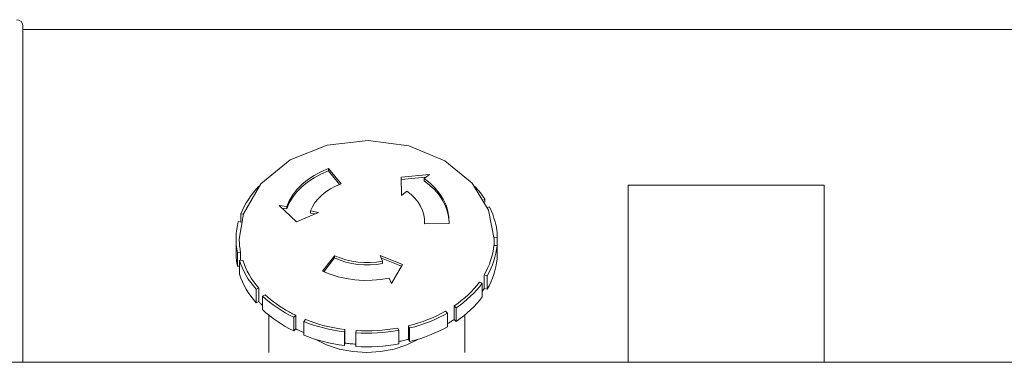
# Model space of a CAD drawing. Header units: millimetres. Extents: x -409 to 257590, y -7786 to 67330.
# Tile 47 of 210: x 41199 to 41350, y 22823 to 22876. Entities that reach past the tile are written whole.
import ezdxf

# ---------------------------------------------------------------- set-up
doc = ezdxf.new("R2010")
doc.units = ezdxf.units.MM
doc.header["$MEASUREMENT"] = 0
doc.layers.add('New_66 Transportvoorzieningen', color=7, linetype='Continuous')

# ---------------------------------------------------------------- blocks, each defined once
blk = doc.blocks.new('#2D lift easy 1462x1520')
at = {"layer": 'New_66 Transportvoorzieningen', "color": 7, "linetype": 'Continuous', "lineweight": 0}
for p, q in [((368.38, 14334.85), (368.38, 12905.85)), ((368.38, 13890.35), (370.92, 13890.35)), ((370.92, 13890.35), (378.52, 13890.35)), ((378.52, 13890.35), (385.14, 13890.35)), ((385.14, 13890.35), (390.4, 13890.35)), ((390.4, 13890.35), (394.53, 13890.35)), ((394.53, 13890.35), (397.73, 13890.35)), ((397.73, 13890.35), (400.51, 13890.35)), ((400.51, 13890.35), (402.64, 13890.35)), ((402.64, 13890.35), (404.2, 13890.35)), ((404.2, 13890.35), (405.72, 13890.35)), ((405.72, 13890.35), (407.24, 13890.35)), ((407.24, 13890.35), (409.84, 13890.35)), ((409.84, 13890.35), (412.1, 13890.35)), ((412.1, 13890.35), (414.23, 13890.35)), ((414.23, 13890.35), (416.25, 13890.35)), ((416.25, 13890.35), (418.39, 13890.35)), ((418.39, 13890.35), (419.65, 13890.35)), ((419.35, 13890.35), (419.35, 13350.35)), ((419.35, 13890.35), (419.35, 13350.35)), ((419.35, 13890.35), (419.35, 13350.35)), ((419.35, 13890.35), (419.35, 13350.35)), ((419.35, 13890.35), (419.35, 13350.35)), ((419.35, 13890.35), (419.35, 13350.35)), ((419.35, 13890.35), (419.35, 13350.35)), ((419.35, 13890.35), (419.35, 13350.35)), ((419.35, 13890.35), (419.35, 13350.35)), ((419.35, 13890.35), (419.35, 13350.35)), ((419.65, 13890.35), (419.85, 13890.35)), ((380.15, 13856.5), (379.59, 13856.19)), ((380.71, 13856.77), (380.15, 13856.5)), ((381.28, 13857.01), (380.71, 13856.77)), ((381.86, 13857.22), (381.28, 13857.01)), ((382.23, 13856.5), (381.68, 13856.19)), ((381.86, 13857.22), (383.95, 13857.22)), ((382.8, 13856.77), (382.23, 13856.5)), ((383.37, 13857.01), (382.8, 13856.77)), ((383.45, 13856.52), (382.9, 13856.29)), ((383.35, 13857.59), (383.09, 13857.54)), ((383.09, 13857.54), (383.13, 13857.22)), ((385.17, 13857.54), (383.09, 13857.54)), ((383.6, 13857.63), (383.35, 13857.59)), ((383.95, 13857.22), (383.37, 13857.01)), ((384.01, 13856.72), (383.45, 13856.52)), ((383.86, 13857.66), (383.6, 13857.63)), ((384.11, 13857.69), (383.86, 13857.66)), ((383.95, 13857.22), (384.01, 13856.72)), ((385.24, 13857.05), (383.97, 13857.05)), ((384.37, 13857.71), (384.11, 13857.69)), ((384.63, 13857.73), (384.37, 13857.71)), ((384.88, 13857.74), (384.63, 13857.73)), ((385.14, 13857.74), (384.88, 13857.74)), ((385.14, 13857.74), (387.22, 13857.74)), ((385.77, 13857.64), (385.17, 13857.54)), ((385.24, 13857.05), (385.17, 13857.54)), ((385.49, 13857.09), (385.24, 13857.05)), ((385.73, 13857.13), (385.49, 13857.09)), ((385.98, 13857.17), (385.73, 13857.13)), ((386.36, 13857.71), (385.77, 13857.64)), ((386.23, 13857.19), (385.98, 13857.17)), ((386.48, 13857.21), (386.23, 13857.19)), ((386.96, 13857.74), (386.36, 13857.71)), ((386.73, 13857.23), (386.48, 13857.21)), ((386.98, 13857.24), (386.73, 13857.23)), ((387.56, 13857.74), (386.96, 13857.74)), ((387.22, 13857.24), (386.98, 13857.24)), ((391.14, 13856.59), (387.22, 13857.24)), ((388.15, 13857.7), (387.56, 13857.74)), ((388.75, 13857.63), (388.15, 13857.7)), ((389.34, 13857.52), (388.75, 13857.63)), ((389.93, 13857.39), (389.34, 13857.52)), ((389.93, 13857.39), (389.85, 13856.95)), ((391.14, 13856.99), (389.86, 13856.99)), ((391.08, 13856.61), (391.14, 13856.99)), ((391.7, 13856.75), (391.14, 13856.99)), ((395.7, 13853.96), (391.14, 13856.59)), ((392.25, 13856.48), (391.7, 13856.75)), ((392.79, 13856.18), (392.25, 13856.48)), ((377.99, 13855.09), (377.48, 13854.67)), ((378.51, 13855.49), (377.99, 13855.09)), ((379.05, 13855.86), (378.51, 13855.49)), ((379.59, 13856.19), (379.05, 13855.86)), ((380.07, 13855.09), (379.56, 13854.67)), ((380.6, 13855.49), (380.07, 13855.09)), ((380.77, 13855.05), (380.26, 13854.67)), ((381.13, 13855.86), (380.6, 13855.49)), ((381.29, 13855.41), (380.77, 13855.05)), ((381.68, 13856.19), (381.13, 13855.86)), ((381.81, 13855.73), (381.29, 13855.41)), ((382.35, 13856.03), (381.81, 13855.73)), ((382.9, 13856.29), (382.35, 13856.03)), ((393.33, 13855.85), (392.79, 13856.18)), ((393.85, 13855.5), (393.33, 13855.85)), ((394.36, 13855.11), (393.85, 13855.5)), ((394.86, 13854.69), (394.36, 13855.11)), ((376.45, 13853.68), (375.98, 13853.16)), ((376.45, 13853.68), (378.53, 13853.68)), ((377.13, 13853.75), (377.06, 13853.68)), ((377.21, 13853.83), (377.13, 13853.75)), ((377.29, 13853.9), (377.21, 13853.83)), ((377.37, 13853.97), (377.29, 13853.9)), ((377.44, 13854.04), (377.37, 13853.97)), ((377.52, 13854.12), (377.44, 13854.04)), ((377.48, 13854.67), (377.68, 13854.26)), ((379.56, 13854.67), (377.48, 13854.67)), ((377.6, 13854.19), (377.52, 13854.12)), ((377.68, 13854.26), (377.6, 13854.19)), ((379.76, 13854.26), (377.68, 13854.26)), ((378.53, 13853.68), (378.06, 13853.16)), ((378.53, 13853.68), (378.74, 13853.27)), ((379.76, 13854.26), (379.56, 13854.67)), ((380.26, 13854.67), (379.76, 13854.26)), ((395.35, 13854.25), (394.86, 13854.69)), ((399.37, 13849.47), (395.7, 13853.96)), ((369.86, 13852.74), (375.62, 13852.74)), ((375.09, 13852.05), (374.67, 13851.46)), ((375.53, 13852.62), (375.09, 13852.05)), ((375.98, 13853.16), (375.53, 13852.62)), ((377.18, 13852.05), (376.76, 13851.46)), ((377.61, 13852.62), (377.18, 13852.05)), ((377.66, 13852.01), (377.32, 13851.55)), ((378.06, 13853.16), (377.61, 13852.62)), ((378.01, 13852.44), (377.66, 13852.01)), ((378.37, 13852.86), (378.01, 13852.44)), ((378.74, 13853.27), (378.37, 13852.86)), ((374.27, 13850.85), (373.89, 13850.21)), ((374.67, 13851.46), (374.27, 13850.85)), ((376.36, 13850.85), (375.98, 13850.21)), ((376.76, 13851.46), (376.36, 13850.85)), ((376.68, 13850.6), (376.38, 13850.11)), ((377, 13851.09), (376.68, 13850.6)), ((377.32, 13851.55), (377, 13851.09)), ((392.42, 13851.12), (389.91, 13848.48)), ((392, 13850.67), (391.87, 13849.98)), ((392.22, 13849.98), (392.42, 13851.12)), ((373.53, 13849.55), (373.19, 13848.87)), ((373.19, 13848.87), (373.49, 13848.61)), ((375.27, 13848.87), (373.19, 13848.87)), ((373.89, 13850.21), (373.53, 13849.55)), ((375.61, 13849.55), (375.27, 13848.87)), ((375.58, 13848.61), (375.27, 13848.87)), ((375.98, 13850.21), (375.61, 13849.55)), ((375.7, 13848.86), (375.64, 13848.73)), ((375.76, 13848.98), (375.7, 13848.86)), ((375.83, 13849.11), (375.76, 13848.98)), ((375.89, 13849.23), (375.83, 13849.11)), ((375.96, 13849.35), (375.89, 13849.23)), ((376.02, 13849.48), (375.96, 13849.35)), ((376.09, 13849.6), (376.02, 13849.48)), ((376.38, 13850.11), (376.09, 13849.6)), ((392.22, 13849.98), (391.87, 13849.98)), ((392.78, 13849.59), (391.87, 13849.98)), ((393.13, 13849.59), (392.22, 13849.98)), ((393.66, 13849.07), (392.78, 13849.59)), ((394.01, 13849.07), (393.13, 13849.59)), ((394.49, 13848.42), (393.66, 13849.07)), ((394.84, 13848.42), (394.01, 13849.07)), ((401.64, 13843.79), (399.37, 13849.47)), ((372.54, 13847.38), (372.26, 13846.65)), ((372.54, 13847.38), (374.62, 13847.38)), ((373.01, 13847.54), (372.95, 13847.38)), ((373.08, 13847.7), (373.01, 13847.54)), ((373.15, 13847.85), (373.08, 13847.7)), ((373.21, 13848), (373.15, 13847.85)), ((373.28, 13848.16), (373.21, 13848)), ((373.35, 13848.31), (373.28, 13848.16)), ((373.42, 13848.46), (373.35, 13848.31)), ((373.49, 13848.61), (373.42, 13848.46)), ((375.58, 13848.61), (373.49, 13848.61)), ((374.62, 13847.38), (374.34, 13846.65)), ((374.62, 13847.38), (374.93, 13847.12)), ((375.64, 13848.73), (375.58, 13848.61)), ((389.91, 13848.48), (391.34, 13845.13)), ((395.27, 13847.65), (394.49, 13848.42)), ((395.62, 13847.65), (394.84, 13848.42)), ((395.99, 13846.78), (395.27, 13847.65)), ((396.34, 13846.78), (395.62, 13847.65)), ((372, 13845.9), (371.77, 13845.13)), ((372.26, 13846.65), (372, 13845.9)), ((374.09, 13845.9), (373.86, 13845.13)), ((374.34, 13846.65), (374.09, 13845.9)), ((374.66, 13846.41), (374.41, 13845.68)), ((374.93, 13847.12), (374.66, 13846.41)), ((391.21, 13846.32), (391.1, 13845.7)), ((391.56, 13846.32), (391.21, 13846.32)), ((391.34, 13845.13), (391.56, 13846.32)), ((392.21, 13846.04), (391.56, 13846.32)), ((392.84, 13845.66), (392.21, 13846.04)), ((396.64, 13845.8), (395.99, 13846.78)), ((396.99, 13845.8), (396.34, 13846.78)), ((397.21, 13844.74), (396.64, 13845.8)), ((397.56, 13844.74), (396.99, 13845.8)), ((371.93, 13845.65), (371.06, 13843.89)), ((371.56, 13844.36), (371.38, 13843.57)), ((371.77, 13845.13), (371.56, 13844.36)), ((373.65, 13844.36), (373.46, 13843.57)), ((373.86, 13845.13), (373.65, 13844.36)), ((374.19, 13844.94), (373.99, 13844.19)), ((374.41, 13845.68), (374.19, 13844.94)), ((382.34, 13844.5), (381.87, 13843.34)), ((382.25, 13844.29), (384.36, 13842.65)), ((384.71, 13842.65), (382.34, 13844.5)), ((393.44, 13845.19), (392.84, 13845.66)), ((394, 13844.63), (393.44, 13845.19)), ((394.51, 13843.99), (394, 13844.63)), ((397.7, 13843.6), (397.21, 13844.74)), ((398.04, 13843.6), (397.56, 13844.74)), ((371.06, 13843.89), (370.42, 13841.94)), ((371.22, 13842.77), (371.08, 13841.96)), ((371.38, 13843.57), (371.22, 13842.77)), ((373.3, 13842.77), (373.16, 13841.96)), ((373.46, 13843.57), (373.3, 13842.77)), ((373.81, 13843.43), (373.65, 13842.65)), ((373.99, 13844.19), (373.81, 13843.43)), ((381.87, 13843.34), (381.49, 13842.12)), ((394.97, 13843.28), (394.51, 13843.99)), ((395.37, 13842.5), (394.97, 13843.28)), ((397.7, 13843.6), (395.63, 13841.89)), ((395.71, 13841.67), (398.04, 13843.6)), ((398.04, 13843.6), (397.7, 13843.6)), ((402.37, 13837.54), (401.64, 13843.79)), ((370.42, 13841.94), (370.03, 13839.87)), ((371.08, 13841.96), (370.96, 13841.15)), ((373.16, 13841.96), (373.05, 13841.15)), ((373.52, 13841.87), (373.4, 13841.08)), ((373.65, 13842.65), (373.52, 13841.87)), ((381.49, 13842.12), (381.21, 13840.85)), ((384.01, 13841.82), (383.72, 13840.95)), ((384.36, 13842.65), (384.01, 13841.82)), ((384.36, 13841.82), (384.07, 13840.95)), ((384.71, 13842.65), (384.36, 13842.65)), ((384.71, 13842.65), (384.36, 13841.82)), ((395.71, 13841.67), (395.37, 13842.5)), ((370.03, 13839.87), (369.9, 13837.74)), ((370.96, 13841.15), (371.32, 13841.08)), ((373.05, 13841.15), (370.96, 13841.15)), ((371.19, 13839.84), (371.18, 13839.63)), ((371.21, 13840.05), (371.19, 13839.84)), ((371.23, 13840.26), (371.21, 13840.05)), ((371.25, 13840.46), (371.23, 13840.26)), ((371.27, 13840.67), (371.25, 13840.46)), ((371.3, 13840.88), (371.27, 13840.67)), ((371.32, 13841.08), (371.3, 13840.88)), ((373.4, 13841.08), (371.32, 13841.08)), ((373.4, 13841.08), (373.05, 13841.15)), ((381.21, 13840.85), (381.02, 13839.55)), ((383.51, 13840.04), (383.37, 13839.11)), ((383.72, 13840.95), (383.51, 13840.04)), ((383.86, 13840.04), (383.71, 13839.11)), ((384.07, 13840.95), (383.86, 13840.04)), ((370.77, 13838.6), (370.75, 13837.77)), ((370.8, 13839.42), (370.77, 13838.6)), ((370.8, 13839.42), (372.89, 13839.42)), ((371.18, 13839.63), (371.17, 13839.42)), ((372.85, 13838.6), (372.84, 13837.77)), ((372.89, 13839.42), (372.85, 13838.6)), ((372.89, 13839.42), (373.25, 13839.36)), ((373.21, 13838.56), (373.2, 13837.75)), ((373.25, 13839.36), (373.21, 13838.56)), ((381.02, 13839.55), (380.93, 13838.23)), ((380.93, 13838.23), (380.95, 13836.9)), ((383.37, 13839.11), (383.3, 13838.16)), ((383.71, 13839.11), (383.65, 13838.16)), ((369.9, 13837.74), (370.03, 13835.61)), ((370.75, 13837.77), (370.77, 13836.94)), ((370.77, 13836.94), (370.8, 13836.11)), ((372.84, 13837.77), (372.85, 13836.94)), ((372.85, 13836.94), (372.89, 13836.11)), ((373.2, 13837.75), (373.21, 13836.95)), ((373.21, 13836.95), (373.24, 13836.15)), ((380.95, 13836.9), (381.06, 13835.58)), ((383.3, 13838.16), (383.3, 13837.2)), ((383.3, 13837.2), (383.38, 13836.25)), ((383.65, 13838.16), (383.65, 13837.2)), ((383.65, 13837.2), (383.73, 13836.25)), ((401.54, 13831.31), (402.37, 13837.54)), ((370.03, 13835.61), (370.42, 13833.54)), ((370.8, 13836.11), (370.86, 13835.28)), ((370.86, 13835.28), (370.95, 13834.46)), ((372.89, 13836.11), (372.95, 13835.28)), ((372.95, 13835.28), (373.03, 13834.46)), ((373.24, 13836.15), (373.3, 13835.35)), ((373.3, 13835.35), (373.39, 13834.55)), ((381.06, 13835.58), (381.27, 13834.29)), ((384.32, 13835.49), (383.08, 13832.42)), ((383.36, 13832.26), (384.73, 13835.66)), ((383.38, 13836.25), (383.53, 13835.32)), ((383.88, 13835.32), (383.53, 13835.32)), ((383.73, 13836.25), (383.88, 13835.32)), ((384.73, 13835.66), (383.88, 13835.32)), ((370.95, 13834.46), (371.06, 13833.65)), ((373.03, 13834.46), (373.14, 13833.65)), ((373.39, 13834.55), (373.49, 13833.76)), ((373.49, 13833.76), (373.62, 13832.98)), ((381.27, 13834.29), (380.46, 13833.97)), ((380.46, 13833.97), (383.36, 13832.26)), ((370.42, 13833.54), (371.06, 13831.6)), ((371.06, 13833.65), (371.19, 13832.84)), ((373.28, 13832.84), (371.19, 13832.84)), ((371.56, 13832.84), (371.6, 13832.65)), ((371.6, 13832.65), (371.64, 13832.45)), ((371.64, 13832.45), (371.68, 13832.26)), ((371.68, 13832.26), (371.72, 13832.07)), ((373.14, 13833.65), (373.28, 13832.84)), ((373.62, 13832.98), (373.28, 13832.84)), ((396.74, 13832.48), (393.94, 13832.44)), ((393.94, 13832.44), (394.57, 13831.58)), ((396.4, 13832.48), (396.73, 13828.67)), ((397.13, 13828.14), (396.74, 13832.48)), ((371.06, 13831.6), (371.93, 13829.83)), ((371.9, 13831.32), (371.55, 13831.17)), ((371.55, 13831.17), (373.64, 13831.17)), ((371.55, 13831.17), (371.76, 13830.4)), ((371.72, 13832.07), (371.76, 13831.88)), ((371.76, 13831.88), (371.81, 13831.69)), ((371.81, 13831.69), (371.85, 13831.5)), ((371.85, 13831.5), (371.9, 13831.32)), ((373.98, 13831.32), (371.9, 13831.32)), ((373.64, 13831.17), (373.98, 13831.32)), ((373.64, 13831.17), (373.84, 13830.4)), ((373.98, 13831.32), (374.18, 13830.56)), ((393.52, 13830.36), (394.07, 13830.93)), ((394.07, 13830.93), (394.57, 13831.58)), ((399.23, 13825.78), (401.54, 13831.31)), ((371.76, 13830.4), (371.99, 13829.63)), ((371.99, 13829.63), (372.24, 13828.88)), ((373.84, 13830.4), (374.07, 13829.63)), ((374.07, 13829.63), (374.33, 13828.88)), ((374.18, 13830.56), (374.41, 13829.82)), ((374.41, 13829.82), (374.65, 13829.09)), ((390.97, 13829), (391.64, 13829.19)), ((391.64, 13829.19), (392.29, 13829.49)), ((392.29, 13829.49), (392.92, 13829.88)), ((392.92, 13829.88), (393.52, 13830.36)), ((372.24, 13828.88), (372.52, 13828.14)), ((372.52, 13828.14), (372.82, 13827.42)), ((374.33, 13828.88), (374.6, 13828.14)), ((374.6, 13828.14), (374.9, 13827.42)), ((374.65, 13829.09), (374.92, 13828.38)), ((374.92, 13828.38), (375.21, 13827.68)), ((375.21, 13827.68), (375.51, 13827.01)), ((389.6, 13828.91), (390.28, 13828.9)), ((389.6, 13828.91), (389.63, 13825.13)), ((389.6, 13828.89), (389.61, 13828.89)), ((389.61, 13828.89), (389.63, 13828.89)), ((389.63, 13828.89), (389.64, 13828.89)), ((389.64, 13828.89), (389.66, 13828.89)), ((390, 13828.89), (389.66, 13828.89)), ((390.28, 13828.9), (390.97, 13829)), ((394.82, 13827.36), (395.52, 13828.11)), ((395.06, 13827.26), (395.82, 13828.05)), ((395.52, 13828.11), (396.17, 13828.96)), ((395.82, 13828.05), (396.52, 13828.96)), ((396.52, 13828.96), (396.17, 13828.96)), ((396.52, 13828.96), (397.13, 13828.14)), ((372.82, 13827.42), (373.13, 13826.72)), ((373.13, 13826.72), (373.47, 13826.04)), ((374.9, 13827.42), (375.22, 13826.72)), ((375.22, 13826.72), (375.56, 13826.04)), ((375.51, 13827.01), (375.84, 13826.34)), ((375.84, 13826.34), (376.19, 13825.7)), ((392.44, 13825.73), (393.27, 13826.17)), ((393.27, 13826.17), (394.07, 13826.71)), ((393.37, 13826.02), (394.24, 13826.58)), ((394.07, 13826.71), (394.82, 13827.36)), ((394.24, 13826.58), (395.06, 13827.26)), ((373.47, 13826.04), (373.83, 13825.38)), ((375.92, 13825.38), (373.83, 13825.38)), ((374.29, 13825.38), (374.37, 13825.25)), ((374.37, 13825.25), (374.45, 13825.12)), ((374.45, 13825.12), (374.52, 13825)), ((374.52, 13825), (374.6, 13824.87)), ((374.6, 13824.87), (374.68, 13824.75)), ((374.68, 13824.75), (374.76, 13824.63)), ((375.56, 13826.04), (375.92, 13825.38)), ((376.19, 13825.7), (375.92, 13825.38)), ((389.63, 13825.13), (390.58, 13825.15)), ((389.83, 13825.12), (390.71, 13825.21)), ((390.58, 13825.15), (391.53, 13825.3)), ((390.71, 13825.21), (391.59, 13825.41)), ((391.53, 13825.3), (392.46, 13825.6)), ((391.59, 13825.41), (392.44, 13825.73)), ((392.46, 13825.6), (393.37, 13826.02)), ((395.79, 13821.61), (399.23, 13825.78)), ((374.92, 13824.38), (374.65, 13824.06)), ((374.65, 13824.06), (376.73, 13824.06)), ((374.65, 13824.06), (375.07, 13823.46)), ((374.76, 13824.63), (374.84, 13824.5)), ((374.84, 13824.5), (374.92, 13824.38)), ((377.01, 13824.38), (374.92, 13824.38)), ((375.07, 13823.46), (375.5, 13822.9)), ((376.73, 13824.06), (377.01, 13824.38)), ((376.73, 13824.06), (377.15, 13823.46)), ((377.01, 13824.38), (377.41, 13823.81)), ((377.15, 13823.46), (377.58, 13822.9)), ((377.41, 13823.81), (377.83, 13823.26)), ((377.83, 13823.26), (378.27, 13822.73)), ((369.86, 13822.74), (375.62, 13822.74)), ((375.5, 13822.9), (375.95, 13822.35)), ((375.95, 13822.35), (376.42, 13821.84)), ((376.42, 13821.84), (376.9, 13821.35)), ((377.58, 13822.9), (378.04, 13822.35)), ((378.04, 13822.35), (378.5, 13821.84)), ((378.27, 13822.73), (378.72, 13822.23)), ((378.5, 13821.84), (378.98, 13821.35)), ((378.72, 13822.23), (379.19, 13821.76)), ((379.19, 13821.76), (379.67, 13821.31)), ((376.9, 13821.35), (377.4, 13820.89)), ((377.4, 13820.89), (377.91, 13820.45)), ((377.91, 13820.45), (378.43, 13820.05)), ((378.98, 13821.35), (379.48, 13820.89)), ((379.48, 13820.89), (379.99, 13820.45)), ((379.67, 13821.31), (380.16, 13820.89)), ((379.99, 13820.45), (380.51, 13820.05)), ((380.16, 13820.89), (380.67, 13820.5)), ((380.67, 13820.5), (380.51, 13820.05)), ((391.69, 13819.09), (395.79, 13821.61)), ((393.86, 13820), (394.12, 13820.19)), ((394.12, 13820.19), (394.37, 13820.38)), ((394.37, 13820.38), (394.62, 13820.58)), ((394.62, 13820.58), (394.86, 13820.79)), ((394.86, 13820.79), (395.11, 13821.01)), ((395.11, 13821.01), (395.35, 13821.23)), ((380.51, 13820.05), (378.43, 13820.05)), ((379.24, 13820.05), (379.3, 13820.01)), ((379.3, 13820.01), (379.36, 13819.98)), ((379.36, 13819.98), (379.42, 13819.94)), ((379.42, 13819.94), (379.48, 13819.9)), ((379.48, 13819.9), (379.53, 13819.87)), ((379.53, 13819.87), (379.59, 13819.83)), ((379.71, 13819.76), (379.56, 13819.31)), ((379.56, 13819.31), (381.64, 13819.31)), ((379.56, 13819.31), (380.11, 13819)), ((379.59, 13819.83), (379.65, 13819.8)), ((379.65, 13819.8), (379.71, 13819.76)), ((381.8, 13819.76), (379.71, 13819.76)), ((380.11, 13819), (380.68, 13818.73)), ((380.68, 13818.73), (381.25, 13818.49)), ((381.64, 13819.31), (381.8, 13819.76)), ((381.64, 13819.31), (382.2, 13819)), ((381.8, 13819.76), (382.34, 13819.46)), ((382.2, 13819), (382.76, 13818.73)), ((382.34, 13819.46), (382.88, 13819.2)), ((382.76, 13818.73), (383.33, 13818.49)), ((382.88, 13819.2), (383.43, 13818.97)), ((383.43, 13818.97), (383.99, 13818.77)), ((383.99, 13818.77), (384.56, 13818.6)), ((387.22, 13818.24), (391.69, 13819.09)), ((391.05, 13818.46), (391.63, 13818.7)), ((391.63, 13818.7), (392.19, 13818.97)), ((392.1, 13819.26), (392.19, 13818.97)), ((392.91, 13819.64), (393.34, 13819.64)), ((393.34, 13819.64), (393.28, 13819.84)), ((393.34, 13819.64), (393.6, 13819.82)), ((393.6, 13819.82), (393.86, 13820)), ((381.25, 13818.49), (381.83, 13818.28)), ((381.83, 13818.28), (382.41, 13818.11)), ((382.41, 13818.11), (383, 13817.96)), ((383, 13817.96), (383.59, 13817.86)), ((383.33, 13818.49), (383.91, 13818.28)), ((383.59, 13817.86), (384.18, 13817.79)), ((383.91, 13818.28), (384.49, 13818.11)), ((386.27, 13817.79), (384.18, 13817.79)), ((384.49, 13818.11), (385.08, 13817.96)), ((384.56, 13818.6), (385.13, 13818.46)), ((385.08, 13817.96), (385.67, 13817.86)), ((385.13, 13818.46), (385.7, 13818.36)), ((385.44, 13817.79), (385.44, 13817.75)), ((385.44, 13817.75), (387.52, 13817.75)), ((385.67, 13817.86), (386.27, 13817.79)), ((385.7, 13818.36), (386.28, 13818.29)), ((386.28, 13818.29), (386.27, 13817.79)), ((387.22, 13818.24), (386.28, 13818.24)), ((387.52, 13817.75), (387.53, 13818.25)), ((387.52, 13817.75), (388.12, 13817.78)), ((388.12, 13817.78), (388.71, 13817.85)), ((388.71, 13817.85), (389.3, 13817.95)), ((389.3, 13817.95), (389.89, 13818.09)), ((389.89, 13818.09), (390.48, 13818.26)), ((390.48, 13818.26), (391.05, 13818.46)), ((395.5, 13797.74), (368.38, 13797.74)), ((395.51, 13797.74), (395.5, 13797.74)), ((395.51, 13767.74), (395.51, 13797.74)), ((368.38, 13767.74), (395.5, 13767.74)), ((395.5, 13767.74), (395.51, 13767.74))]:
    blk.add_line(p, q, dxfattribs=at)
blk.add_arc((419.85, 13891.35), 1, 270, 0, dxfattribs=at)

msp = doc.modelspace()

# ---------------------------------------------------------------- block references
at = {"layer": 'New_66 Transportvoorzieningen', "color": 1, "linetype": 'Continuous', "lineweight": 0, "zscale": 1000, "rotation": 90}
msp.add_blockref('#2D lift easy 1462x1520', (55089.85, 22455), dxfattribs=at)

doc.saveas('drawing.dxf')
